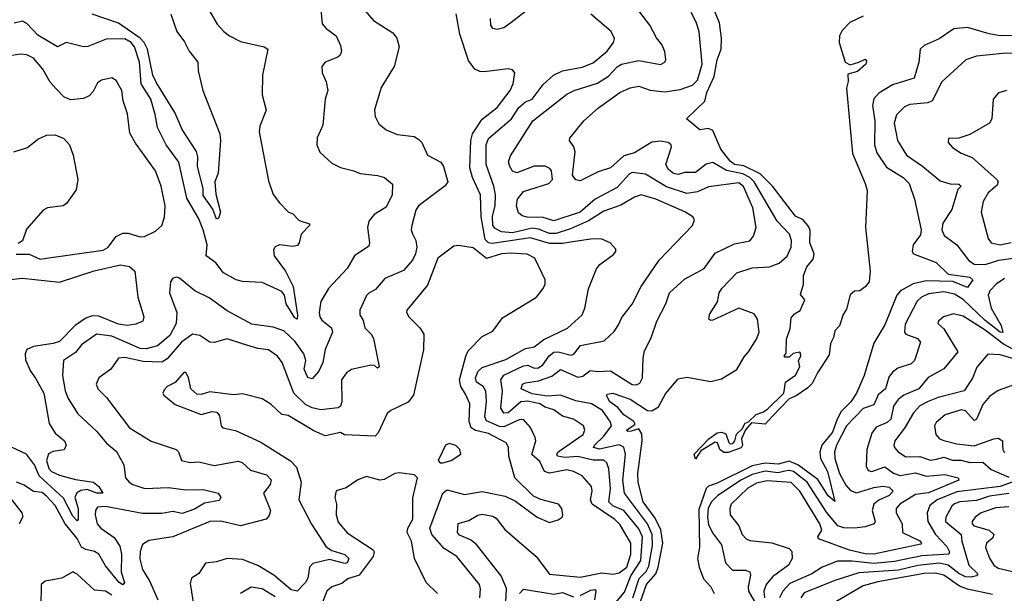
# Model space of a CAD drawing. Extents: x 1443846 to 1577407, y 839182 to 927291.
# Tile 141 of 256: x 1458512 to 1463033, y 905295 to 907930. Entities that reach past the tile are written whole.
import ezdxf

# ---------------------------------------------------------------- set-up
doc = ezdxf.new("R2010")
doc.units = 0

msp = doc.modelspace()

# ---------------------------------------------------------------- linework, layer by layer
at = {"layer": '0CON20XD'}
for points in [[(1459894.4, 907975), (1459901.2, 907911.2), (1459918.9, 907888.9), (1459965.5, 907855), (1459985, 907811.2), (1459989.5, 907785), (1459983.6, 907766.4), (1459973, 907757), (1459913.8, 907735), (1459898.8, 907715), (1459901.4, 907685), (1459918.6, 907645), (1459926.5, 907605), (1459914.6, 907565.4), (1459903.5, 907445), (1459877.1, 907387.1), (1459876.5, 907355), (1459890.8, 907320.8), (1459945, 907271.1), (1459985, 907251.1), (1460046.7, 907235), (1460075, 907223.1), (1460154.5, 907214.5), (1460186.7, 907205), (1460223.9, 907173.9), (1460222.9, 907125), (1460195, 907068.9), (1460138.9, 907035), (1460115.4, 907005), (1460109.2, 906975), (1460118.5, 906905), (1460115, 906890), (1460049.4, 906845), (1460015, 906787.5), (1459930, 906695), (1459894.7, 906635.3), (1459887.3, 906585), (1459890.3, 906565), (1459899.6, 906549.6), (1459943.3, 906515), (1459948.2, 906495), (1459913.9, 906415), (1459904.4, 906355.6), (1459885.9, 906315), (1459855, 906279.6), (1459835, 906286.2), (1459818, 906325), (1459825.2, 906365), (1459816.8, 906395), (1459775, 906452.6), (1459725, 906500.3), (1459675, 906517.6), (1459578.2, 906531.8), (1459465, 906591.8), (1459382.2, 906652.2), (1459316.7, 906685), (1459245, 906743.3), (1459233, 906747), (1459215, 906742), (1459204.4, 906725.6), (1459200.4, 906675), (1459234.1, 906585), (1459229.6, 906535), (1459200.9, 906479.1), (1459145, 906431.4), (1459092.4, 906417.6), (1459065, 906419.2), (1458935, 906476.2), (1458865, 906485.2), (1458795, 906435.8), (1458768.6, 906401.4), (1458713.3, 906365), (1458708.7, 906295), (1458721.1, 906225), (1458735, 906190.5), (1458779.1, 906119.1), (1458865, 906039.2)], [(1460076.9, 907995), (1460136.4, 907926.4), (1460225, 907870), (1460244, 907845), (1460254, 907805), (1460231.9, 907715), (1460172.4, 907617.6), (1460141.1, 907515), (1460144.5, 907485), (1460161.5, 907451.5), (1460195, 907423.3), (1460245, 907402.5), (1460323.4, 907393.4), (1460345, 907380), (1460357.8, 907365), (1460385, 907306.9), (1460445.6, 907275), (1460457.3, 907255), (1460477.9, 907185), (1460465, 907167.1), (1460342.5, 907075), (1460330.5, 907055), (1460312.5, 906985), (1460310, 906965), (1460316.1, 906946.1), (1460331.2, 906915), (1460335.4, 906885), (1460330, 906855), (1460315, 906825.5), (1460275, 906777.3), (1460189.3, 906740.7), (1460145, 906690.8), (1460115, 906674), (1460105, 906663.3), (1460074.3, 906595), (1460074.3, 906574.3), (1460088.8, 906548.8), (1460096, 906515), (1460125.4, 906485.4), (1460136.5, 906465), (1460163.3, 906335), (1460155, 906328.8), (1460141.4, 906341.4), (1460125, 906343.3), (1460035, 906322.5), (1460012.4, 906307.6), (1459989.6, 906275), (1459991.3, 906175), (1459984.7, 906155.3), (1459975, 906147.1), (1459895, 906138.4), (1459855, 906146.6), (1459825, 906162.7), (1459770, 906215), (1459717.8, 906355), (1459696.4, 906385), (1459655, 906413.2), (1459605, 906419.1), (1459535, 906440.7), (1459465, 906464.3), (1459405, 906447.5), (1459385, 906448), (1459339.3, 906479.3), (1459305, 906485.8), (1459255, 906448.3), (1459188.5, 906371.5), (1459165, 906356.4), (1459079.1, 906359.1), (1458995, 906378.1), (1458965.3, 906374.7), (1458929.5, 906325), (1458875.6, 906285), (1458862.2, 906255), (1458870.6, 906235), (1458911.1, 906195), (1459015.3, 906055.3), (1459115, 905993.7), (1459230, 905955), (1459240.8, 905945), (1459255, 905904.6), (1459294.6, 905895.4), (1459335, 905899.1), (1459405, 905882.9), (1459515, 905901.8), (1459534, 905896), (1459571.1, 905861.1), (1459645, 905838.7), (1459666.6, 905816.6), (1459662.2, 905795), (1459632.1, 905755), (1459663.8, 905675), (1459657.7, 905652.3), (1459643.3, 905635), (1459525, 905605.4), (1459435, 905627.1), (1459385, 905624.6), (1459215.3, 905554.7), (1459105, 905538.1), (1459075, 905520), (1459065, 905486.7), (1459064, 905454), (1459075.5, 905405), (1459109.5, 905349.5), (1459146.3, 905265)], [(1459374.2, 907985), (1459418.7, 907908.7), (1459448.5, 907875), (1459475, 907856.2)], [(1460855, 907982.5), (1460766.5, 907915), (1460735, 907892.5), (1460705, 907884.3), (1460685, 907888.8), (1460676, 907905), (1460674, 907935)], [(1461327.4, 905275), (1461356.8, 905363.2), (1461388.4, 905395), (1461400.9, 905419.1), (1461418.3, 905515), (1461416.3, 905565), (1461394.4, 905615), (1461289.4, 905755), (1461281.5, 905815), (1461294.4, 905934.4), (1461286.1, 905966.1), (1461265, 905976.6), (1461175, 905957.7), (1461147.3, 905965), (1461150.9, 905975), (1461195, 906016.6), (1461229.3, 906065), (1461224.1, 906085), (1461187.8, 906135), (1461137.7, 906165), (1461065, 906179.3), (1460995, 906205.1), (1460935, 906199.9), (1460905, 906205.6), (1460865, 906212.1), (1460814.8, 906234.8), (1460820.8, 906255), (1460835, 906262.3), (1460895, 906271.2), (1460955, 906292.3), (1460995, 906323.8), (1461075, 906288.2), (1461098.1, 906291.9), (1461131.9, 906318.1), (1461166.6, 906313.4), (1461225, 906316.4), (1461325, 906254.6), (1461345, 906252.2), (1461360.3, 906259.7), (1461371.9, 906285), (1461374.5, 906375), (1461381.1, 906408.9), (1461412.2, 906467.8), (1461438, 906545), (1461478.7, 906625), (1461496.4, 906675), (1461565, 906738.2), (1461655, 906786.4), (1461705, 906857.5), (1461795, 906899.7), (1461865, 906914.5), (1461881.9, 906935), (1461893.9, 906975), (1461877.9, 907065), (1461835, 907163.3), (1461815, 907179.7), (1461675, 907162.5), (1461625, 907139), (1461575, 907131.5), (1461481.9, 907161.9), (1461385, 907220.2), (1461325, 907227.5), (1461310.2, 907219.8), (1461255, 907158.4), (1461154.3, 907105.7), (1461085, 907045.7), (1460965, 907006.5), (1460915, 907021.7), (1460842.7, 907022.7), (1460818.7, 907028.7), (1460802.7, 907042.7), (1460794, 907075), (1460798.2, 907105), (1460825, 907140.4), (1460941.9, 907178.1), (1460957.9, 907195), (1460954.7, 907235), (1460946.3, 907246.3), (1460925, 907256.4), (1460875, 907257.3), (1460795, 907225.6), (1460775, 907234.2), (1460762.2, 907255), (1460757, 907277), (1460765.6, 907305), (1460867.5, 907465), (1461025, 907588.2), (1461058.6, 907605), (1461165, 907638.2), (1461215, 907670.3), (1461255, 907712.5), (1461275, 907724.7), (1461355, 907742.7), (1461455, 907723.5), (1461474, 907735), (1461478.6, 907745), (1461473.7, 907783.7), (1461460, 907815), (1461436.1, 907846.1), (1461405.5, 907905), (1461325, 908010)], [(1461969.3, 906109.3), (1461935, 906072.5), (1461872.5, 906077.5), (1461844.3, 906045.7), (1461825.9, 906005), (1461830.9, 905975), (1461825, 905963.6), (1461765, 905941.6), (1461745, 905941.5), (1461726.7, 905955), (1461715.6, 905985.6), (1461705, 905990), (1461640.2, 905949.8), (1461615, 905911.4), (1461608.8, 905935), (1461676.2, 906005), (1461715, 906031.9), (1461735, 906034.7), (1461755, 906027.9), (1461768.5, 905988.5), (1461775, 905981.5), (1461786.2, 905983.8), (1461796.1, 905995), (1461803.6, 906026.4), (1461829.9, 906050.1), (1461844, 906076), (1461858, 906082), (1461893.3, 906116.7), (1461925, 906127.6), (1461947, 906143), (1462020.7, 906215), (1462028, 906265), (1462075, 906297.5), (1462094.3, 906335), (1462088.8, 906365), (1462099.2, 906385), (1462098, 906398), (1462095, 906402.5), (1462063.6, 906396.4), (1462045, 906380), (1462025, 906380), (1462022.5, 906385), (1462031.7, 906398.3), (1462033, 906463), (1462049.3, 906510.7), (1462055, 906560), (1462070.7, 906579.3), (1462096.1, 906593.9), (1462117, 906643), (1462097, 906667), (1462111.2, 906715), (1462111.4, 906755), (1462126, 906795), (1462155, 906830), (1462160, 906855), (1462141, 906905), (1462141.6, 906961.6), (1462135, 906979.1), (1462110.3, 907010.3), (1462075, 907027.8), (1461969.6, 907165), (1461912, 907222), (1461837.8, 907257.8), (1461794, 907265), (1461775, 907279.5), (1461731.9, 907335), (1461695, 907420.6), (1461675, 907429.5), (1461635, 907423.3), (1461573.3, 907475), (1461657.6, 907555), (1461667.8, 907595), (1461700.6, 907669.4), (1461715, 907745.8), (1461733.3, 907795), (1461734.6, 907845), (1461726, 907916), (1461684.2, 908014.2)], [(1459205.2, 907955), (1459232.8, 907875), (1459268.3, 907828.3), (1459289.5, 907785), (1459330, 907735), (1459331.2, 907695), (1459352.5, 907605), (1459431.1, 907405), (1459434.4, 907375), (1459422.5, 907225), (1459408.5, 907185), (1459412.3, 907127.7), (1459433.7, 907045), (1459425, 907018.1), (1459415, 907014), (1459399.1, 907059.1), (1459355, 907122.5), (1459354.2, 907155), (1459328.7, 907255), (1459330.1, 907300.1), (1459324.4, 907324.4), (1459257.7, 907425), (1459223.9, 907503.9), (1459139.9, 907639.9), (1459123, 907675), (1459098.1, 907795), (1459083.2, 907825), (1459065, 907845.4), (1458965, 907913.6), (1458845, 907954.8)], [(1461050.1, 906909.9), (1461005, 906902.2), (1460945, 906902.4), (1460857.4, 906927.4), (1460681.2, 906901.2), (1460664.6, 906904.6), (1460649.6, 906919.6), (1460630.9, 907025), (1460627.4, 907125), (1460591.8, 907205), (1460579.6, 907249.6), (1460582.8, 907375), (1460590.9, 907405), (1460635, 907472.3), (1460705, 907526.7), (1460763.9, 907605), (1460778.5, 907635), (1460785.8, 907685), (1460775, 907700), (1460755, 907704.4), (1460645, 907690.9), (1460625, 907692), (1460602.3, 907702.3), (1460573, 907743), (1460533.7, 907863.7), (1460516.3, 907956.3)], [(1461234.3, 905235), (1461289.4, 905300.6), (1461318.2, 905375), (1461364.6, 905445.4), (1461371.2, 905555), (1461355, 905592), (1461286.2, 905676.2), (1461235, 905696.9), (1461217.9, 905715), (1461225.2, 905775), (1461216.7, 905866.7), (1461208, 905895), (1461195, 905906.4), (1461145, 905906.3), (1461075, 905923.1), (1461015, 905918.9), (1460982.2, 905925), (1460978.5, 905935), (1460984.7, 905945), (1461098.9, 906025), (1461107.3, 906045), (1461100.8, 906065), (1461055.4, 906095), (1461005, 906109.2), (1460965, 906138.4), (1460925, 906150.2), (1460900.4, 906165), (1460845, 906177.9), (1460813.7, 906175), (1460755, 906123.4), (1460735, 906121.8), (1460721.8, 906145), (1460729.5, 906225), (1460721.5, 906275), (1460735, 906297.4), (1460825, 906339.8), (1460845, 906342.4), (1460875, 906329.3), (1460895, 906330.6), (1460914.9, 906345.1), (1460944, 906386), (1460965, 906403.2), (1460985, 906404.5), (1461045, 906388.4), (1461055.8, 906394.2), (1461086.6, 906433.4), (1461196, 906455), (1461242.1, 906497.9), (1461261.5, 906528.5), (1461277.6, 906562.4), (1461325, 906622.5), (1461366.1, 906703.9), (1461447.8, 906825), (1461601.4, 906985), (1461611.2, 907011.2), (1461603.8, 907025), (1461566.9, 907046.9), (1461432.9, 907105), (1461365, 907125.4), (1461335, 907114.7), (1461272.5, 907077.5), (1461195, 907050.4), (1461124.4, 907005.6), (1461041.2, 906968.8), (1460975, 906947.7), (1460945, 906947.6), (1460895, 906967.6), (1460865, 906972.3), (1460775, 906950.6), (1460724.9, 906954.9), (1460695, 906971.4), (1460685, 906984.5), (1460682.5, 907027.5), (1460694.8, 907075.2), (1460696.8, 907125), (1460689, 907165), (1460654.1, 907265), (1460653.2, 907355), (1460665, 907384.6), (1460770.4, 907475), (1460803.7, 907526.3), (1460835, 907551.8), (1460865, 907565.4), (1460915, 907631.8), (1460963.8, 907675), (1461004.1, 907694.1), (1461095, 907711.4), (1461145, 907731.6), (1461209.4, 907785), (1461238.8, 907825), (1461243.5, 907843.5), (1461228.1, 907875), (1461135, 907954.5)], [(1461362, 905258), (1461391, 905335), (1461433.4, 905385), (1461444.5, 905415), (1461465.1, 905525), (1461456.5, 905586.5), (1461429.9, 905639.9), (1461374.7, 905715), (1461352.1, 905805), (1461350.2, 905845), (1461370.2, 905995), (1461368.4, 906028.4), (1461355, 906050.8), (1461320.2, 906040.2), (1461305, 906039.1), (1461298.5, 906045), (1461337.6, 906072.4), (1461332.7, 906085), (1461286.2, 906115), (1461258.5, 906148.5), (1461222, 906175), (1461206.2, 906203.8), (1461210.2, 906209.8), (1461235.9, 906214.1), (1461315, 906186.3), (1461395, 906134.5), (1461415, 906132.7), (1461445, 906151.2), (1461477.9, 906212.1), (1461535, 906280.4), (1461575, 906287.7), (1461685, 906268.6), (1461735, 906280.8), (1461805, 906322.8), (1461838.6, 906381.4), (1461859.1, 906405), (1461895, 906462), (1461907.3, 906495), (1461899.6, 906555), (1461885, 906578.2), (1461815, 906605.4), (1461695, 906550), (1461685, 906548), (1461676.2, 906555), (1461679.2, 906575), (1461716.2, 906633.8), (1461723.5, 906675), (1461735.7, 906695), (1461805, 906766.7), (1461875, 906790), (1461955.7, 906794.3), (1461999, 906811), (1462036, 906844), (1462055, 906884.2), (1462055.6, 906915.6), (1462046.9, 906945), (1461990.3, 907005), (1461884.3, 907184.3), (1461865.4, 907205), (1461832.3, 907222.3), (1461757.8, 907237.8), (1461695, 907273.6), (1461665, 907266.4), (1461615, 907228.5), (1461565, 907228.1), (1461535, 907218.9), (1461515, 907222.9), (1461491.5, 907241.5), (1461479.1, 907265), (1461505.4, 907345), (1461503.3, 907355), (1461489.2, 907365), (1461455, 907372.4), (1461415, 907366.7), (1461335, 907318.4), (1461285.5, 907304.5), (1461225, 907249.5), (1461168.9, 907231.1), (1461085, 907190), (1461065, 907194.2), (1461050.6, 907215), (1461062.5, 907322.5), (1461056.3, 907346.3), (1461036, 907375), (1461038, 907385), (1461101.9, 907465), (1461170, 907525), (1461267.5, 907595), (1461315, 907616.7), (1461355, 907623.9), (1461406.4, 907606.4), (1461475, 907598.2), (1461545, 907608.6), (1461601.3, 907628.7), (1461625, 907651.5), (1461645.2, 907725), (1461632, 907875), (1461618.6, 907918.6), (1461595, 907962.5)], [(1462385, 907945.8), (1462323.3, 907916.7), (1462289.5, 907880.5), (1462276.9, 907855), (1462275.7, 907825.7), (1462302, 907735), (1462325, 907722.9), (1462364.7, 907735.3), (1462395, 907748.9), (1462401.1, 907741.1), (1462398.2, 907725), (1462358.9, 907691.1), (1462315, 907680), (1462316.4, 907646.4), (1462308, 907615), (1462336.5, 907315), (1462395, 907177.5), (1462403.3, 907145), (1462396.7, 906975), (1462418, 906775), (1462412.5, 906725), (1462395, 906702.5), (1462370, 906685), (1462345, 906682.5), (1462325, 906666.2), (1462309.4, 906600.6), (1462294.1, 906575), (1462277.1, 906522.9), (1462255, 906500), (1462249.7, 906470.3), (1462235, 906442.5), (1462229.3, 906390.7), (1462175, 906308.1), (1462150.9, 906259.1), (1462131.8, 906238.2), (1462078.2, 906201.8), (1462045, 906188.5), (1461969.3, 906109.3)], [(1459475, 907856.2), (1459525, 907830), (1459634.5, 907804.5), (1459651.2, 907795), (1459626.4, 907675), (1459625.8, 907585), (1459643.9, 907513.9), (1459615, 907441.2), (1459611.2, 907415), (1459655, 907190), (1459675, 907126.2), (1459705, 907088.8), (1459745.8, 907045.8), (1459765, 907039.2), (1459795, 907007.1), (1459842.5, 906992.5), (1459843.3, 906985), (1459804.3, 906945), (1459795.7, 906904.3), (1459787.3, 906892.7), (1459765, 906888), (1459705, 906896), (1459685, 906886), (1459676.9, 906873.1), (1459680.9, 906845), (1459732, 906775), (1459768, 906705), (1459787.3, 906572.7), (1459785.6, 906554.4), (1459775, 906561.1), (1459735.4, 906625), (1459727.6, 906665), (1459715, 906680.8), (1459625, 906723.3), (1459535, 906726.9), (1459505.5, 906735.5), (1459447.2, 906767.2), (1459412.8, 906812.8), (1459368.5, 906845), (1459372.2, 906895), (1459354.1, 906965), (1459335, 907014.4), (1459279.3, 907109.3), (1459242.6, 907275), (1459185.1, 907355.1), (1459144, 907434), (1459134.4, 907495), (1459114.1, 907565), (1459069.5, 907635), (1459061.7, 907735), (1459038.7, 907805), (1459023.8, 907825), (1458995, 907841.3), (1458909.2, 907840.8), (1458825, 907806.9), (1458805, 907805.5), (1458725, 907824.4), (1458685, 907805.5), (1458595, 907858.9), (1458545, 907912.2), (1458525, 907923.5), (1458486.1, 907913.9)], [(1463087.1, 907857.1), (1463015, 907855.8), (1462964.1, 907864.1), (1462865, 907894.3), (1462801.7, 907888.3), (1462735, 907841.1), (1462665, 907811.1), (1462646.9, 907795), (1462641.5, 907735), (1462619.1, 907660.9), (1462519.4, 907630.6), (1462457.8, 907592.2), (1462433.7, 907566.3), (1462428.6, 907535), (1462439, 907465), (1462436.8, 907355), (1462448.5, 907318.5), (1462492.6, 907252.6), (1462568.9, 907205), (1462596.8, 907176.8), (1462621.5, 907105), (1462652.1, 906965), (1462648.4, 906941.6), (1462614.6, 906895), (1462610.9, 906865), (1462616.5, 906855), (1462720.4, 906815), (1462775, 906760.9), (1462875, 906746.9), (1462888.9, 906735), (1462865, 906699.4), (1462797, 906727), (1462675, 906729.9), (1462615, 906717.1), (1462556.8, 906685), (1462540.3, 906665), (1462485, 906528.5), (1462435, 906444), (1462390.2, 906295), (1462354.8, 906215), (1462328.5, 906175), (1462285, 906130), (1462265.3, 906094.8), (1462245, 906035.8), (1462195.8, 905975), (1462186.2, 905945), (1462189.6, 905915), (1462220.8, 905855), (1462255, 905717.5), (1462225, 905743.4), (1462177.7, 905817.7), (1462086, 905886), (1462045, 905901.4), (1461995, 905889), (1461935, 905892.8), (1461875, 905880.3), (1461715, 905800.3), (1461675, 905786.8), (1461665, 905776.7), (1461630.6, 905679.4), (1461633, 905505), (1461625.1, 905454.9), (1461631.5, 905415), (1461652.2, 905362.2), (1461685.5, 905325), (1461701.1, 905295)], [(1458605, 906829.6), (1458635, 906833.8), (1458895, 906871.1), (1458917.1, 906882.9), (1458955, 906934.1), (1458985, 906948.9), (1459009.2, 906949.2), (1459065, 906932.9), (1459085, 906934), (1459135, 906958.8), (1459165, 906983.8), (1459177, 907023), (1459180, 907075), (1459161.3, 907165), (1459136.1, 907235), (1459042.8, 907362.7), (1459018.1, 907408.1), (1459007.2, 907497.2), (1458987.2, 907557.2), (1458981.5, 907605), (1458955, 907650), (1458935, 907662.2), (1458887.4, 907652.6), (1458869.7, 907640.3), (1458849.7, 907600.3), (1458830.7, 907579.3), (1458805, 907568.5), (1458745, 907561.9), (1458715, 907575.6), (1458680.5, 907610.5), (1458652.4, 907642.4), (1458617.5, 907702.5), (1458575, 907752.8), (1458545, 907768.8), (1458515, 907771.2), (1458455, 907762)], [(1463085, 907776.2), (1463024.7, 907774.7), (1462905, 907762), (1462857.5, 907745), (1462746.4, 907643.6), (1462702.5, 907557.5), (1462681.9, 907548.1), (1462600.1, 907539.9), (1462575, 907530), (1462537.6, 907492.4), (1462527.6, 907455), (1462543.2, 907375), (1462585, 907307.1), (1462657.4, 907257.4), (1462739.6, 907189.6), (1462785, 907176.4), (1462825, 907174.2), (1462835.3, 907165.3), (1462820.5, 907149.5), (1462792, 907058), (1462751.6, 906995), (1462747.3, 906965), (1462758, 906938), (1462815, 906896.4), (1462869.6, 906825), (1462895, 906807.1), (1462945, 906805.8), (1463008.8, 906825), (1463085, 906835.9)], [(1463045, 907604.4), (1463006.6, 907593.4), (1462981.9, 907565), (1462976.5, 907475), (1462965.3, 907454.7), (1462875, 907401.8), (1462825, 907385.6), (1462776.7, 907383.3), (1462776.2, 907365), (1462795, 907342), (1462835, 907316.9), (1462886.1, 907296.1), (1462998.5, 907195), (1463004.5, 907185), (1463000.9, 907169.1), (1462959.6, 907135), (1462937.1, 907095), (1462927.9, 907045), (1462959.6, 906925), (1462973.1, 906905), (1463015, 906895.7), (1463065, 906906.3)], [(1458485, 907323.2), (1458547.1, 907342.9), (1458595, 907381.5), (1458635, 907398.9), (1458675, 907400.6), (1458714.5, 907384.5), (1458740, 907355), (1458757.9, 907307.9), (1458778.1, 907195), (1458771.4, 907148.6), (1458726, 907085), (1458711.2, 907075), (1458640, 907065), (1458619.2, 907055), (1458542.4, 906967.6), (1458525, 906913.3), (1458505, 906901.2)], [(1460625.2, 905275), (1460627.6, 905315), (1460622.8, 905335), (1460519.3, 905465), (1460460.3, 905500.3), (1460404.3, 905565), (1460395.3, 905595), (1460454.8, 905755), (1460475, 905770), (1460555, 905749.3), (1460635, 905762.7), (1460741.8, 905741.8), (1460788.4, 905718.4), (1460888.8, 905645), (1460945, 905620), (1460985, 905633.3), (1461002.5, 905645), (1461006.2, 905655), (1461001.2, 905685), (1460986.7, 905705), (1460905, 905725.4), (1460871.3, 905741.3), (1460786.2, 905825), (1460758.4, 905925), (1460755.8, 905965.8), (1460746.1, 905986.1), (1460665, 906029), (1460605, 906042.4), (1460584.3, 906055), (1460575.2, 906085), (1460579.1, 906165), (1460559.7, 906210.3), (1460537.9, 906245), (1460531.9, 906275), (1460560.6, 906385), (1460571.7, 906408.3), (1460635.3, 906474.7), (1460685, 906499.2), (1460729.1, 906560.9), (1460884.5, 906655.5), (1460915.6, 906695), (1460924.4, 906715), (1460924.4, 906735), (1460877.1, 906835), (1460842.2, 906852.2), (1460765, 906857.4), (1460725, 906854.8), (1460655, 906832.5), (1460595, 906881.2), (1460527, 906893), (1460505, 906889.2), (1460431.3, 906835), (1460385, 906710), (1460290, 906595), (1460288, 906585), (1460298.6, 906565), (1460349.2, 906515), (1460368.1, 906485), (1460366.8, 906413.2), (1460320.5, 906205), (1460295, 906173.3), (1460215.6, 906134.4), (1460199.4, 906120.6), (1460158.3, 906031.7), (1460143.7, 906016.3), (1460003.4, 906023.4), (1459985, 906034.2), (1459915, 906018.2), (1459862.1, 906042.1), (1459745, 906112.5), (1459715, 906116), (1459665, 906164.6), (1459625, 906187.7), (1459535, 906210.7), (1459493.2, 906206.8), (1459385, 906220.8), (1459345, 906209), (1459325, 906210), (1459297.3, 906235), (1459286.7, 906286.7), (1459275, 906308.6), (1459265, 906309.4), (1459226, 906264), (1459188.8, 906245), (1459175, 906230), (1459168.8, 906215), (1459173.8, 906205), (1459225, 906161.9), (1459345, 906117.1), (1459395, 906129.5), (1459416.4, 906126.4), (1459429.8, 906109.8), (1459437.1, 906065), (1459444, 906055), (1459502.2, 906042.2), (1459619.5, 905989.5), (1459755, 905903.2), (1459782.9, 905875), (1459804.1, 905805), (1459793.1, 905725), (1459852, 905612), (1459918.8, 905508.8), (1459945, 905492.5), (1460005, 905473.9), (1460023.8, 905455), (1460015, 905435.6), (1460005, 905431.4), (1459935, 905450.4), (1459857.6, 905432.4), (1459842.5, 905415), (1459835.3, 905365), (1459825, 905344.4), (1459786.2, 905305), (1459758.9, 905311.1), (1459679.1, 905379.1), (1459605, 905422.7), (1459535, 905450), (1459465, 905455.5), (1459415, 905440), (1459365, 905434.2), (1459335, 905385.8), (1459300.8, 905365), (1459295, 905340), (1459311.8, 905235)], [(1460744.8, 905255), (1460747.3, 905317.3), (1460722.5, 905375), (1460609.1, 905519.1), (1460581.5, 905541.5), (1460531.5, 905561.5), (1460521.8, 905575), (1460525, 905615.7), (1460575, 905630), (1460615.3, 905654.7), (1460635, 905659.4), (1460685, 905649.7), (1460700.5, 905640.5), (1460739, 905589), (1460884.3, 905464.3), (1460945, 905383.3), (1461085, 905370), (1461185, 905388.7), (1461235, 905382.9), (1461265, 905388.8), (1461300.3, 905415), (1461317.9, 905475), (1461318.1, 905525), (1461269.1, 905609.1), (1461245, 905634.1), (1461140.4, 905705), (1461133.7, 905725), (1461140.5, 905765), (1461137.6, 905785), (1461094.7, 905834.7), (1461055.3, 905855.3), (1461025, 905861.8), (1460945, 905846.6), (1460921.6, 905855), (1460900.6, 905900.6), (1460863.4, 905933.4), (1460882.3, 905995), (1460878.8, 906011.2), (1460857.2, 906057.2), (1460825, 906093.9), (1460805, 906091.5), (1460735, 906060.4), (1460715, 906062), (1460655, 906087.3), (1460647.2, 906105), (1460655.2, 906175.2), (1460653.1, 906223.1), (1460640.3, 906245), (1460610.3, 906265), (1460604.5, 906285), (1460617.8, 906315), (1460635, 906331.9), (1460745, 906369), (1460835, 906419.5), (1460875, 906427.2), (1460919.5, 906460.5), (1461027.5, 906512.5), (1461095, 906574), (1461107.3, 906605), (1461124.3, 906694.3), (1461160.8, 906785), (1461176, 906805), (1461238.9, 906851.1), (1461250, 906865), (1461250, 906875), (1461224, 906905), (1461185, 906922.2), (1461145, 906923.6), (1461050.1, 906909.9)], [(1458495, 906853.3), (1458555, 906852.7), (1458605, 906829.6)], [(1458385, 906727), (1458525, 906742.2), (1458695, 906724.6), (1458853.4, 906776.6), (1458975, 906803.3), (1459016.5, 906796.5), (1459040.6, 906775), (1459054.5, 906655), (1459081.2, 906565), (1459076.7, 906545), (1459045, 906531.4), (1459004.5, 906525.5), (1458965, 906531.4), (1458875, 906568.6), (1458845, 906568.9), (1458815, 906558.8), (1458765.9, 906525), (1458695, 906452.4), (1458665, 906442.3), (1458575, 906428.5), (1458544.4, 906415), (1458536.7, 906395), (1458537.6, 906367.6), (1458561.4, 906315), (1458583.7, 906283.7), (1458622.4, 906215), (1458646.7, 906075), (1458675, 906031.4), (1458716.7, 905995), (1458724.4, 905975), (1458715.4, 905954.6), (1458663.6, 905946.4), (1458643.6, 905936.4), (1458634.2, 905905.8), (1458645, 905868.5), (1458657.5, 905855), (1458695, 905838.1), (1458767.8, 905817.8), (1458851.2, 905805), (1458875.6, 905785.6), (1458894.2, 905755), (1458865.2, 905754.8), (1458821.5, 905771.5), (1458793, 905767), (1458773.5, 905756.5), (1458765.2, 905735), (1458780.1, 905685), (1458780, 905635), (1458775, 905628.5), (1458755, 905649.6), (1458712.7, 905732.7), (1458601.3, 905835), (1458579.9, 905885), (1458543.4, 905935), (1458473.8, 905966.2)], [(1463035, 906741.8), (1462996.4, 906715), (1462966.9, 906685), (1462959.3, 906665), (1462973.6, 906605), (1463018.6, 906525), (1463026.7, 906493.3), (1463015, 906494), (1462945, 906547.7), (1462845, 906643.9), (1462805, 906669.5), (1462755, 906679.8), (1462685, 906670.2), (1462653.8, 906655), (1462633.5, 906636.5), (1462578.8, 906531.2), (1462574.7, 906495), (1462580.5, 906485), (1462634.3, 906465), (1462648.6, 906448.6), (1462621.1, 906365), (1462605, 906349.5), (1462545, 906328.6), (1462519.7, 906310.3), (1462502.8, 906287.2), (1462487.7, 906235), (1462453.8, 906206.2), (1462435, 906161.5), (1462385, 906144.6), (1462308.4, 906065), (1462262.4, 905975), (1462253.5, 905945), (1462255.6, 905915), (1462277, 905845), (1462305, 905792), (1462327.1, 905767.1), (1462355, 905756.7), (1462435, 905781.9), (1462475, 905788), (1462505, 905782.7), (1462523.8, 905765), (1462505.3, 905745), (1462457.1, 905722.9), (1462434.8, 905705), (1462425.9, 905675), (1462440.4, 905625), (1462435.6, 905615), (1462395, 905600.1), (1462345, 905594.4), (1462296.3, 905596.3), (1462269.6, 905605), (1462217.4, 905667.4), (1462128.2, 905805), (1462065, 905854.1), (1462045, 905859.6), (1462025, 905855.8), (1461995, 905847.8), (1461935, 905856.2), (1461875, 905841.6), (1461824, 905815), (1461716.8, 905743.2), (1461688.6, 905715), (1461673.7, 905686.3), (1461670, 905645), (1461675, 905610.6), (1461693.6, 905573.6), (1461735, 905517.1), (1461753.1, 905435), (1461785, 905401.8), (1461845, 905401.8), (1461864.6, 905394.6), (1461868.3, 905378.3), (1461856.4, 905325), (1461859.3, 905305), (1461945.4, 905155)], [(1463115, 906392.8), (1463030.1, 906440.1), (1462945, 906503.9), (1462845, 906567.9), (1462800.5, 906579.5), (1462754.3, 906565), (1462730.6, 906545), (1462728.6, 906535), (1462755, 906510.6), (1462820.5, 906405), (1462755, 906325.6), (1462684.1, 906285.9), (1462641.6, 906235), (1462571.8, 906205), (1462545.9, 906185), (1462524.2, 906155), (1462512.4, 906095), (1462495, 906079.6), (1462445, 906058.2), (1462425, 906030.8), (1462402.8, 905955), (1462399.7, 905879.7), (1462408.7, 905858.7), (1462425, 905854.7), (1462485, 905876.1), (1462525, 905847.6), (1462555, 905836.8), (1462625, 905848.8), (1462675, 905833.3), (1462760.6, 905840.6), (1462820.8, 905825), (1462824.2, 905815), (1462685, 905756), (1462625, 905748.8), (1462554.1, 905705), (1462537.5, 905685), (1462537.4, 905665), (1462564.8, 905615), (1462566.5, 905575), (1462645, 905536.1), (1462653.1, 905525), (1462649.8, 905520.2), (1462435, 905474.9), (1462395, 905476.6), (1462322.6, 905492.6), (1462180, 905545), (1462177.5, 905555), (1462195.3, 905584.7), (1462186.2, 905615), (1462095, 905764.7), (1462055, 905803.9), (1461945, 905811.6), (1461895, 905801.4), (1461855, 905778.8), (1461779.5, 905705), (1461772.9, 905685), (1461774.6, 905655), (1461814.5, 905605), (1461829.5, 905565), (1461847.5, 905545), (1461865, 905538.2), (1461966.5, 905526.5), (1462045, 905500.8), (1462057.9, 905487.9), (1462058.9, 905455), (1462042.3, 905425), (1461969.4, 905370.6), (1461940.5, 905335), (1461929.8, 905305), (1461932.3, 905275)], [(1463135, 906354.9), (1463015, 906390.7), (1462957.2, 906392.8), (1462906.9, 906333.1), (1462887.1, 906282.9), (1462849.1, 906225), (1462730, 906195), (1462683.2, 906176.8), (1462645, 906155.9), (1462616.1, 906123.9), (1462575.8, 906054.2), (1462531.2, 905995), (1462525.4, 905975), (1462528.8, 905965), (1462545.5, 905945), (1462581.7, 905921.7), (1462645, 905923), (1462695, 905906), (1462721.7, 905911.7), (1462755, 905920.5), (1462795, 905906.9), (1462835, 905906), (1462875, 905895.9), (1462935, 905896.8), (1462973.6, 905863.6), (1463055, 905828.5)], [(1463085.7, 906255), (1463005, 906227.1), (1462965, 906199.7), (1462935, 906162), (1462905, 906095.6), (1462895, 906088.9), (1462855, 906133.5), (1462835, 906138.6), (1462761.9, 906115), (1462719.8, 906080.2), (1462713.5, 906065), (1462718.6, 906025), (1462735.3, 906005.3), (1462756.3, 905996.3), (1462815, 905982), (1462895, 905972.2), (1462984.8, 906005.2), (1463005, 906007), (1463024.6, 905995), (1463025.2, 905975.2), (1463026.1, 905956.1), (1463035, 905940.9)], [(1458865, 906039.2), (1458910, 905985), (1458955.9, 905945.9), (1458989.2, 905885), (1458998, 905825), (1459013.8, 905805), (1459032, 905795), (1459086, 905776), (1459195, 905781.7), (1459275, 905770.6), (1459355, 905771.8), (1459423.8, 905755), (1459436, 905735), (1459428.2, 905721.8), (1459360.9, 905709.1), (1459315, 905681.1), (1459257.9, 905662.1), (1459215, 905670.7), (1459165, 905661.8), (1459075, 905662.2), (1458906, 905694), (1458868.4, 905691.6), (1458859.3, 905675), (1458858.2, 905655), (1458867.8, 905615), (1458884.9, 905594.9), (1458945, 905551.4), (1458971.2, 905511.2), (1458979, 905475), (1458977.1, 905392.9), (1458993.5, 905345), (1458985, 905334.2), (1458967.9, 905345), (1458905, 905421.6), (1458875.3, 905475), (1458855, 905487.9), (1458815, 905496.5), (1458795, 905507.5), (1458775, 905546.5), (1458719.8, 905615), (1458675, 905698.2), (1458635, 905740.9), (1458615, 905757.8), (1458575, 905763.1), (1458532.3, 905792.3), (1458496.4, 905806.4)], [(1460455, 905894.2), (1460492.5, 905905), (1460537.5, 905935), (1460533.3, 905955), (1460514.1, 905974.1), (1460485, 905983.8), (1460466.7, 905975), (1460434, 905905), (1460442.5, 905895), (1460455, 905894.2)], [(1460431.1, 905295), (1460378.6, 905345), (1460325.4, 905455), (1460310.7, 905535), (1460290.7, 905575), (1460293.8, 905595), (1460316.8, 905635), (1460316.4, 905733.6), (1460338.8, 905825), (1460325, 905838.8), (1460255, 905848.5), (1460234, 905846), (1460185, 905817.8), (1460165, 905814.4), (1460105, 905831.9), (1460065, 905817.1), (1460010.3, 905779.7), (1459965, 905765.8), (1459959.5, 905735), (1459966.7, 905705), (1459965.5, 905655), (1459975, 905622), (1460015, 905572.5), (1460134.8, 905495), (1460139.2, 905485), (1460135.1, 905464.9), (1460071.3, 905378.7), (1460018.4, 905361.6), (1459990.5, 905339.5), (1459945.4, 905324.6), (1459922.9, 905305), (1459902.7, 905255)], [(1458409.4, 905805), (1458522, 905665), (1458525.8, 905645.8), (1458510, 905615)], [(1463069.2, 905805), (1463015, 905786.1), (1462815, 905761), (1462725.5, 905724.5), (1462692.1, 905697.9), (1462678.5, 905665), (1462682.6, 905625), (1462718.1, 905565), (1462769.8, 905509.8), (1462781, 905485), (1462778.8, 905475), (1462655, 905467.9), (1462528.7, 905441.3), (1462435, 905432), (1462335, 905442.6), (1462267.2, 905442.8), (1462197.5, 905415), (1462150, 905385), (1462049.2, 905340.8), (1462015.7, 905305), (1462001.2, 905275)], [(1463055, 905754), (1462965, 905741.9), (1462905, 905721.5), (1462828.9, 905715), (1462805, 905706.7), (1462791.8, 905695), (1462765.6, 905645), (1462763.6, 905625), (1462836.1, 905565), (1462839, 905535), (1462870, 905425), (1462912.5, 905385), (1462905.7, 905375), (1462881.3, 905368.7), (1462855, 905371.3), (1462825, 905386.2), (1462775, 905424.7), (1462735, 905433.2), (1462636.9, 905423.1), (1462547.8, 905402.2), (1462365, 905389), (1462255.8, 905354.2), (1462115, 905297.6), (1462099.1, 905275)], [(1463055, 905692.8), (1462995, 905687.3), (1462927.1, 905665), (1462898.9, 905645), (1462886.5, 905625), (1462885.7, 905615), (1462893.6, 905605), (1462964.4, 905585), (1462985.4, 905565), (1462980.7, 905549.3), (1462951.6, 905525), (1462946.7, 905505), (1462965, 905457.1), (1462985, 905424.5), (1463005, 905411.1), (1463145, 905378.6)], [(1458935, 905286.8), (1458905, 905305.7), (1458855, 905308.9), (1458775, 905383.8), (1458755, 905393.1), (1458705.4, 905364.6), (1458629.4, 905350.6), (1458610, 905335), (1458609.1, 905235)], [(1462979.4, 905289.4), (1462865, 905314.4), (1462828, 905328), (1462755, 905378.8), (1462717.4, 905387.4), (1462665, 905386), (1462452.7, 905347.3), (1462385, 905329.1), (1462231.1, 905238.9)], [(1459685, 905279.6), (1459625, 905316.1), (1459575, 905322.7), (1459525.7, 905295)], [(1460806.4, 905295), (1460825, 905314.1), (1460965, 905291.2), (1461005, 905298.4), (1461055, 905279.5)], [(1461085, 905284.5), (1461135, 905310.2), (1461152.7, 905312.7), (1461157.3, 905305), (1461151.3, 905265)]]:
    msp.add_lwpolyline(points, dxfattribs=at)

doc.saveas('drawing.dxf')
